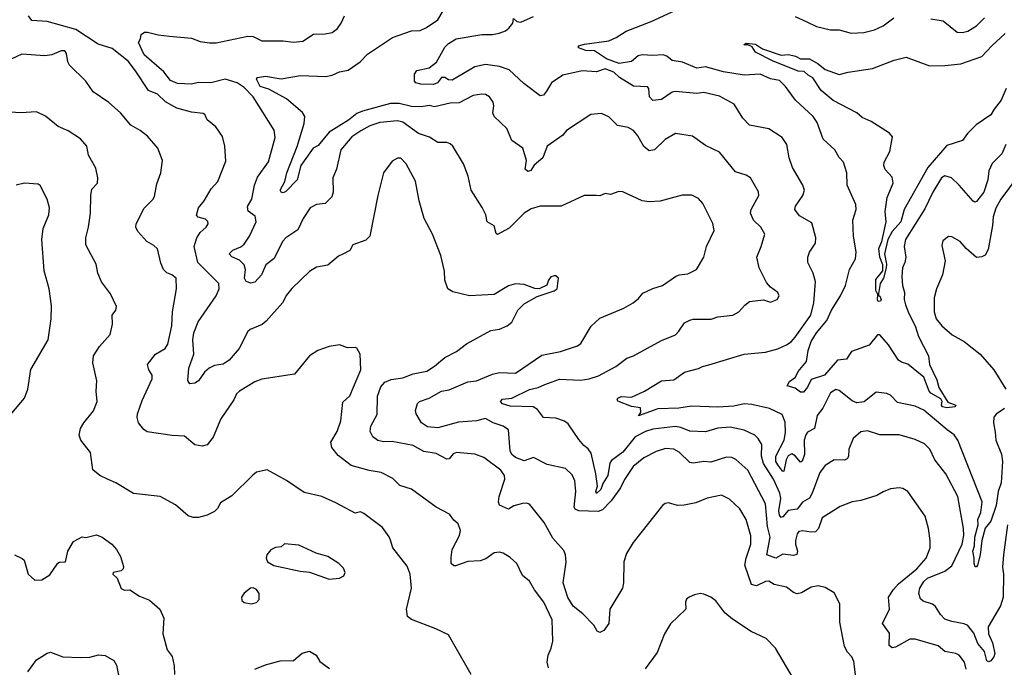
# Model space of a CAD drawing. Extents: x 1245432 to 1420865, y 606325 to 671314.
# Tile 86 of 256: x 1296719 to 1302312, y 637926 to 641604. Entities that reach past the tile are written whole.
import ezdxf

# ---------------------------------------------------------------- set-up
doc = ezdxf.new("R2010")
doc.units = 0

msp = doc.modelspace()

# ---------------------------------------------------------------- linework, layer by layer
at = {"layer": '0CON20XD'}
for points in [[(1302330.9, 638735), (1302307.5, 638565), (1302301.1, 638495), (1302306.9, 638455), (1302306.7, 638325), (1302291.4, 638275), (1302220, 638155), (1302222.2, 638115), (1302244.7, 638065), (1302258.5, 638005), (1302253.6, 637985), (1302235, 637962.2), (1302225, 637956.7), (1302213.3, 637963.2), (1302199.3, 638015), (1302161.2, 638061.2), (1302139.2, 638119.2), (1302105, 638163), (1302085, 638173.5), (1302013.3, 638185), (1301975, 638200), (1301949.4, 638225), (1301921.1, 638271.1), (1301903.8, 638283.8), (1301852.2, 638302.2), (1301837.1, 638315), (1301826.7, 638345), (1301832.4, 638375), (1301855, 638413.9), (1301875, 638431.9), (1301975, 638471.8), (1302015, 638502.7), (1302072.4, 638625), (1302081.9, 638675), (1302080, 638715), (1302047.3, 638895), (1301979.5, 639025), (1301916.9, 639105), (1301889.4, 639165), (1301859.2, 639195), (1301805, 639220.5), (1301715, 639246.4), (1301605, 639245.6), (1301535, 639268), (1301497, 639263), (1301454.5, 639225.5), (1301428.2, 639165), (1301427.7, 639122.3), (1301420, 639110), (1301405, 639102.5), (1301345, 639103.3), (1301295, 639071.4), (1301265, 639032.5), (1301221.6, 638915), (1301205, 638886.4), (1301165, 638864), (1301135, 638824.6), (1301085, 638817), (1301055, 638779.8), (1301045, 638777.4), (1301035, 638790.5), (1301031.4, 638815), (1301042.3, 638885), (1301037.9, 638915), (1301001.3, 638995), (1300943.6, 639083.6), (1300933.6, 639125), (1300935, 639191.2), (1300915, 639225.7), (1300894.7, 639244.7), (1300835, 639272), (1300755, 639288.8), (1300685.4, 639284.6), (1300615, 639262.3), (1300525, 639267.5), (1300475, 639288.2), (1300445, 639293.2), (1300315, 639278.5), (1300275, 639265.7), (1300214.6, 639235), (1300145, 639148.3), (1300080.4, 639099.6), (1300071.6, 639085), (1300059.8, 639015), (1300030.8, 638969.2), (1300019.5, 638935), (1299995, 638912), (1299992.7, 638925), (1300002.2, 638955), (1299992.5, 639025), (1299965, 639142), (1299947.5, 639167.5), (1299923.8, 639185), (1299895, 639218.8), (1299835, 639308), (1299814.5, 639324.5), (1299765, 639341.5), (1299695, 639344.4), (1299659.8, 639389.8), (1299635.3, 639405.3), (1299505, 639408), (1299461.5, 639421.5), (1299449.6, 639435), (1299461.8, 639448.2), (1299515, 639455.2), (1299615, 639503.7), (1299665, 639514.6), (1299701.4, 639531.4), (1299785, 639561.5), (1299905, 639557.3), (1299955, 639564.7), (1300008, 639582), (1300105, 639633.3), (1300168.5, 639681.5), (1300206.7, 639695), (1300365, 639781.1), (1300443.8, 639815), (1300464.3, 639835), (1300495, 639882), (1300525, 639898.1), (1300545, 639902.9), (1300647.7, 639902.3), (1300685, 639916.2), (1300770, 639925), (1300805, 639944), (1300837.4, 639982.6), (1300865, 640002.5), (1300945, 640012.9), (1300985, 639998.8), (1301022.5, 640015), (1301033.8, 640035), (1301026, 640055), (1300984.4, 640084.4), (1300960.9, 640110.9), (1300918.9, 640195), (1300906.7, 640255), (1300931.5, 640315), (1300952.5, 640385), (1300928.6, 640425), (1300887.5, 640465), (1300871.4, 640505), (1300874.4, 640525), (1300918.6, 640605), (1300916.3, 640626.3), (1300870, 640705), (1300845, 640720.6), (1300785, 640740), (1300695, 640850.8), (1300615, 640889.4), (1300541.7, 640941.7), (1300445, 640956.9), (1300385, 640924.3), (1300325, 640864.3), (1300295, 640859.2), (1300263.9, 640883.9), (1300231.1, 640945), (1300205, 640974.3), (1300175, 640991.4), (1300115, 641002.5), (1300065, 641052.9), (1300025, 641071.9), (1299963.3, 641065), (1299825, 640973.8), (1299805, 640948), (1299716.2, 640885), (1299690, 640820), (1299641.5, 640778.5), (1299622.4, 640747.6), (1299605, 640741.2), (1299590.2, 640755), (1299598.1, 640805), (1299576.9, 640875), (1299515, 640917.1), (1299486.2, 640986.2), (1299414.5, 641055), (1299406.7, 641075), (1299412.9, 641115), (1299408.5, 641135), (1299388.1, 641165), (1299365, 641179.1), (1299345, 641181.5), (1299295, 641173.3), (1299215, 641131.1), (1299165, 641129.1), (1299075, 641109.7), (1299045, 641115.7), (1299000.7, 641109.3), (1298945, 641110.9), (1298875, 641128.4), (1298825, 641128.5), (1298666.5, 641085), (1298635, 641070.5), (1298587.3, 641032.7), (1298477.7, 640965), (1298415, 640889.1), (1298386, 640875), (1298316.7, 640775), (1298295, 640694.2), (1298231, 640629), (1298215, 640621.3), (1298203.7, 640623.7), (1298199.6, 640635), (1298225, 640685.8), (1298236, 640735), (1298294.5, 640884.5), (1298334.7, 641015), (1298338.2, 641055), (1298326.6, 641076.6), (1298234.4, 641155), (1298135, 641209.3), (1298085, 641224.5), (1298064.1, 641265.9), (1298070, 641275), (1298115, 641283.5), (1298205, 641267.9), (1298313.4, 641286.6), (1298458.3, 641281.7), (1298495, 641289.2), (1298535, 641307.7), (1298585, 641317.3), (1298652.7, 641365), (1298695, 641407.5), (1298836.7, 641503.3), (1298945, 641540.8), (1298995, 641542.1), (1299030.5, 641559.5), (1299095, 641602.5), (1299125.6, 641655)], [(1302320.5, 640895), (1302298.2, 640841.8), (1302242.6, 640787.4), (1302224.5, 640745), (1302218.8, 640695), (1302195.2, 640624.8), (1302155, 640570.8), (1302145, 640568), (1302135, 640574), (1302055.6, 640665), (1302012.5, 640705), (1301975, 640716.4), (1301954.6, 640705), (1301906.3, 640625), (1301861.2, 640528.8), (1301751.6, 640355), (1301743.8, 640315), (1301753.3, 640255), (1301746.8, 640225), (1301733.8, 640195), (1301730.3, 640145), (1301734.1, 640095), (1301745.3, 640055), (1301742.9, 640015), (1301750.9, 639985), (1301769.2, 639935), (1301805.8, 639865), (1301825.4, 639805), (1301881.2, 639695), (1301887.1, 639645), (1301928.2, 639558.2), (1301939.5, 639515), (1301991.8, 639431.8), (1302036, 639415), (1302033.8, 639405), (1301985, 639398.8), (1301961.9, 639405), (1301955.8, 639415), (1301960, 639435), (1301951.3, 639451.3), (1301895, 639482.7), (1301884.7, 639495), (1301855, 639573.1), (1301765, 639647.3), (1301728.3, 639658.3), (1301710.9, 639670.9), (1301655, 639757.5), (1301605, 639813.8), (1301592.5, 639815), (1301545.4, 639754.6), (1301445, 639719.2), (1301415, 639675.8), (1301365, 639670.7), (1301290, 639585), (1301215, 639560), (1301195, 639517.4), (1301171.3, 639488.7), (1301155, 639487.8), (1301125, 639510.4), (1301078, 639525), (1301091.1, 639548.9), (1301125.9, 639574.1), (1301140.8, 639605), (1301187.9, 639662.1), (1301197.4, 639725), (1301215, 639775.6), (1301246.2, 639825), (1301304.2, 639895), (1301330.4, 639955), (1301382.2, 640035), (1301409.4, 640095), (1301432.5, 640185), (1301466.7, 640245), (1301470.6, 640285), (1301455.8, 640375), (1301452.5, 640465), (1301470, 640525), (1301468.1, 640555), (1301419.2, 640665), (1301418.1, 640735), (1301399.2, 640795), (1301375, 640821.2), (1301350, 640865), (1301282.9, 640925), (1301250, 641020), (1301225.6, 641055), (1301126.3, 641146.3), (1301068.7, 641225), (1301035, 641257.9), (1300985, 641268.5), (1300925, 641295.4), (1300835, 641289.1), (1300717.3, 641307.3), (1300615, 641335.3), (1300565, 641328.5), (1300485, 641363.2), (1300425, 641372.9), (1300395, 641396.6), (1300375, 641403.7), (1300315, 641399.7), (1300255, 641404.9), (1300231.9, 641398.1), (1300195, 641365.6), (1300125, 641354.9), (1300052.5, 641382.5), (1299985, 641426.5), (1299935, 641429.1), (1299893.8, 641445), (1299893.8, 641455), (1299927.5, 641465), (1300065, 641484.4), (1300107.6, 641502.4), (1300165, 641537.9), (1300307.1, 641592.9), (1300495, 641681.1)], [(1301471.1, 637855), (1301458.1, 637958.1), (1301446.2, 637985), (1301420.9, 638010.9), (1301404.3, 638044.3), (1301378.3, 638181.7), (1301377.1, 638287.1), (1301345, 638348.8), (1301295, 638378.8), (1301255, 638388.8), (1301215, 638380.8), (1301160.7, 638349.3), (1301135, 638343.1), (1301115, 638350.6), (1301075, 638380.6), (1301005.4, 638395.4), (1300975, 638414.4), (1300955, 638413.1), (1300905, 638389.1), (1300876.9, 638396.9), (1300839.2, 638505), (1300845.3, 638545), (1300871.5, 638625), (1300872.6, 638672.6), (1300845.5, 638765), (1300809.4, 638825), (1300750.6, 638880.6), (1300705, 638902.5), (1300625, 638885.7), (1300559.8, 638860.2), (1300493.4, 638846.6), (1300455, 638844.5), (1300405, 638859.4), (1300385, 638855.7), (1300371.2, 638845), (1300203.3, 638635), (1300167, 638573), (1300151.4, 638525), (1300149.5, 638405), (1300144, 638376), (1300072, 638255), (1300066.1, 638173.9), (1300036.9, 638135), (1300015, 638123.3), (1300000.4, 638130.4), (1299980, 638165), (1299918.9, 638228.9), (1299863.2, 638273.2), (1299833.1, 638323.1), (1299807.1, 638405), (1299822.6, 638522.6), (1299818.7, 638565), (1299809.3, 638589.3), (1299748.3, 638658.3), (1299698.8, 638748.8), (1299615, 638852), (1299598.3, 638858.3), (1299575, 638855.6), (1299526.7, 638843.3), (1299495, 638823.5), (1299445, 638846.2), (1299438.6, 638865), (1299443.3, 638895), (1299475.6, 638995), (1299473.1, 639015), (1299451.9, 639045), (1299355, 639117.8), (1299305, 639136.9), (1299200, 639145), (1299182.1, 639137.9), (1299159.7, 639110.3), (1299145, 639108.6), (1299085, 639139.2), (1299015, 639150.8), (1298955, 639186.2), (1298835, 639207.7), (1298785, 639207.2), (1298754, 639214), (1298724.7, 639234.7), (1298710, 639265), (1298714.5, 639295), (1298749.2, 639360.8), (1298751.6, 639465), (1298770.5, 639519.5), (1298793.1, 639545), (1298829.5, 639560.5), (1298895, 639569.4), (1298955, 639592), (1299031.5, 639608.5), (1299075, 639635.7), (1299134.5, 639685.5), (1299200.9, 639719.1), (1299257.3, 639762.7), (1299395, 639839.2), (1299445, 639845.7), (1299488.8, 639865), (1299514.3, 639885.7), (1299548, 639955), (1299585, 639990.8), (1299658.3, 640031.7), (1299755, 640063.8), (1299772.5, 640075), (1299780, 640135), (1299765, 640150), (1299755, 640150), (1299737, 640143), (1299722.5, 640125), (1299713, 640097), (1299670, 640075), (1299645, 640076.7), (1299585, 640100), (1299535, 640103.8), (1299495, 640092), (1299414, 640044), (1299275, 640035.8), (1299178.7, 640058.7), (1299151.2, 640075), (1299134.5, 640124.5), (1299131.9, 640175), (1299111.2, 640265), (1299064, 640385), (1299016.4, 640475), (1298987.5, 640575), (1298967.4, 640687.4), (1298914.4, 640785), (1298885, 640818), (1298865, 640818), (1298835, 640801.2), (1298785, 640733.3), (1298752.9, 640605), (1298708, 640375), (1298685, 640352), (1298612.5, 640325), (1298595, 640292.5), (1298555, 640272), (1298529.5, 640260.5), (1298469.5, 640210.5), (1298405, 640198.1), (1298365, 640174.2), (1298265, 640077.5), (1298235, 640038.8), (1298211.4, 639995), (1298119.2, 639890.8), (1298096.5, 639873.5), (1298028, 639845), (1298015, 639832.5), (1297965, 639735.7), (1297909.9, 639670.1), (1297875, 639647.8), (1297825, 639640.8), (1297795, 639624.7), (1297768.4, 639601.6), (1297735, 639552.9), (1297715, 639539.2), (1297685.9, 639535.9), (1297674.4, 639554.4), (1297680.8, 639625), (1297708.6, 639705), (1297702.4, 639785), (1297708.6, 639825), (1297732.8, 639887.2), (1297834.6, 640035), (1297852.1, 640075), (1297850.6, 640105), (1297730.5, 640225), (1297710.5, 640315), (1297725.4, 640365), (1297745, 640395.6), (1297778.6, 640425), (1297789.4, 640445), (1297787.6, 640457.6), (1297775, 640471.1), (1297732.9, 640482.9), (1297722.9, 640492.9), (1297734.4, 640535), (1297766.9, 640575), (1297807.4, 640642.6), (1297844.2, 640685), (1297889.7, 640800.3), (1297884.3, 640885), (1297870.5, 640940.5), (1297833.8, 640995), (1297783.8, 641035), (1297770, 641065), (1297761.2, 641071.2), (1297695, 641078.5), (1297611.7, 641101.7), (1297546.9, 641136.9), (1297501.7, 641181.7), (1297451.3, 641201.3), (1297376.4, 641313.6), (1297335, 641367.8), (1297245, 641440.6), (1297165, 641465.9), (1297038.7, 641548.6), (1296875, 641594.1), (1296788.8, 641598.8), (1296770, 641625)], [(1297569.5, 641510.5), (1297695, 641500), (1297745, 641479.2), (1297797, 641473), (1297835, 641473.1), (1298015, 641511.1), (1298045, 641508.9), (1298095, 641483.5), (1298215, 641483.5), (1298275, 641476.7), (1298327.6, 641482.4), (1298387.4, 641522.6), (1298455, 641523.3), (1298495, 641532), (1298525, 641553.8), (1298545.8, 641585), (1298564.2, 641625)], [(1302313.3, 639395), (1302265.9, 639364.1), (1302253.1, 639346.9), (1302250.6, 639315), (1302260.9, 639260.9), (1302263.5, 639215), (1302296.3, 639136.3), (1302301.5, 639095), (1302293.8, 638973.8), (1302276.7, 638923.3), (1302266.3, 638845), (1302235.2, 638755), (1302204, 638716), (1302183.8, 638646.2), (1302174.3, 638565), (1302159.3, 638505), (1302155, 638496.9), (1302147, 638497), (1302140.2, 638515), (1302141.9, 638545), (1302134.3, 638585), (1302143.5, 638616.5), (1302145.2, 638665.2), (1302164.4, 638735), (1302161.2, 638765), (1302179.8, 638805), (1302186.1, 638866.1), (1302048.4, 639215), (1302026.5, 639246.5), (1301987.3, 639275), (1301855, 639386.9), (1301805, 639409.5), (1301705, 639429.4), (1301665, 639470.6), (1301645, 639480.5), (1301585, 639488.9), (1301516.9, 639433.1), (1301475, 639428.4), (1301448.8, 639438.8), (1301375, 639498.1), (1301355, 639504.2), (1301324, 639485), (1301282, 639398), (1301250, 639355), (1301235, 639282.5), (1301195, 639261.3), (1301184.1, 639245.9), (1301175.6, 639215), (1301176.5, 639133.5), (1301163.5, 639096.5), (1301155, 639090), (1301125, 639126.7), (1301105, 639137.5), (1301085, 639126.2), (1301072.3, 639105), (1301060, 639040), (1301055, 639038), (1301025, 639075.6), (1301014.2, 639095), (1301015.3, 639125), (1301061.2, 639215), (1301069.5, 639259.5), (1301067.6, 639317.6), (1301051.1, 639361.1), (1300978.8, 639395), (1300878.6, 639418.6), (1300835, 639423), (1300775, 639409.4), (1300685, 639403), (1300535, 639408.5), (1300463.3, 639396.7), (1300345, 639393.5), (1300235, 639353.1), (1300246.7, 639373.3), (1300245, 639400), (1300195, 639406.2), (1300117.6, 639437.6), (1300112.5, 639445), (1300117.8, 639455), (1300135, 639464.7), (1300195, 639459.4), (1300268.8, 639495), (1300365, 639553.1), (1300435, 639559.2), (1300495, 639602.9), (1300575, 639622), (1300597.5, 639635), (1300634.1, 639644.1), (1300835, 639704.4), (1300955, 639715.6), (1301025, 639734.4), (1301075, 639757.5), (1301102.2, 639775), (1301125, 639800.5), (1301213.4, 639926.6), (1301231.1, 639995), (1301238.9, 640115), (1301226.9, 640165), (1301197.1, 640225), (1301195.6, 640255), (1301205.5, 640284.5), (1301240.6, 640335), (1301242.2, 640365), (1301219.3, 640449.3), (1301149.7, 640489.7), (1301122, 640525), (1301125.8, 640545), (1301167.1, 640605), (1301177.5, 640635), (1301167.5, 640665), (1301110, 640765), (1301089.8, 640819.8), (1301076.9, 640895), (1301050, 640935), (1300974.5, 640984.5), (1300865, 641004.4), (1300827.5, 641045), (1300777.8, 641125), (1300695, 641168.9), (1300605, 641190), (1300565, 641185.6), (1300444.5, 641195.5), (1300425, 641191.9), (1300365, 641150), (1300315, 641144.4), (1300297.5, 641165), (1300292.9, 641212.9), (1300285, 641222), (1300205, 641225.6), (1300127.1, 641275), (1300095, 641306.4), (1300045, 641324.5), (1299995, 641308.2), (1299915, 641313.8), (1299805, 641289.2), (1299740, 641245), (1299712.1, 641197.9), (1299694.3, 641175.7), (1299675, 641171.1), (1299582.4, 641242.4), (1299499.3, 641319.3), (1299445, 641337.5), (1299365, 641348.7), (1299304, 641336), (1299175, 641260), (1299155, 641262), (1299135, 641275.8), (1299115, 641276), (1299092.5, 641245), (1299070, 641235), (1298997, 641237), (1298970, 641245), (1298962.5, 641255), (1298961.2, 641295), (1298975.3, 641314.7), (1299045, 641330.8), (1299087.8, 641362.2), (1299135, 641447.5), (1299155, 641468.1), (1299198, 641495), (1299345, 641520), (1299405, 641520.4), (1299442.6, 641527.4), (1299479.5, 641540.5), (1299498.1, 641555), (1299520, 641585), (1299525, 641610), (1299544, 641594), (1299565, 641590.6), (1299638, 641622)], [(1301125, 641622.5), (1301191.2, 641591.2), (1301245, 641565.5), (1301325, 641546.9), (1301375, 641545.6), (1301442.7, 641527.3), (1301515, 641531.9), (1301574.5, 641545.5), (1301625, 641568.6), (1301683.8, 641615)], [(1301895, 641608.6), (1301965, 641596.9), (1302045, 641534), (1302075, 641532), (1302105, 641539.2), (1302155, 641568.6), (1302199.4, 641615)], [(1302096.2, 637915), (1302086.9, 637955), (1302056.2, 637995), (1302037.5, 638005), (1301975, 638016), (1301937.3, 638047.3), (1301805, 638086.4), (1301775, 638084.6), (1301695, 638039.6), (1301675, 638036.7), (1301658.9, 638048.9), (1301659.2, 638119.2), (1301619.4, 638175), (1301660, 638255), (1301655.3, 638325), (1301681.9, 638368.1), (1301710.6, 638399.4), (1301816.2, 638485), (1301868.5, 638545), (1301891.1, 638605), (1301890.5, 638645), (1301882.5, 638715), (1301863.6, 638783.6), (1301765, 638923.8), (1301735, 638942), (1301715, 638946), (1301665, 638940), (1301625, 638922), (1301588.3, 638901.7), (1301496.6, 638873.4), (1301447.5, 638865), (1301380.3, 638839.7), (1301277.5, 638775), (1301256.8, 638713.2), (1301238.8, 638695), (1301215, 638692.9), (1301165, 638701.1), (1301145, 638697.1), (1301135, 638683.8), (1301126, 638645), (1301125.4, 638625), (1301138.2, 638585), (1301133.6, 638566.4), (1301115, 638561.3), (1301055, 638568.2), (1301013.8, 638546.2), (1300962.7, 638565), (1300982.6, 638665), (1300967, 638725), (1300956.2, 638855), (1300855, 639045.6), (1300786.5, 639106.5), (1300765, 639118.2), (1300735, 639120), (1300645, 639091.5), (1300605, 639093.8), (1300545, 639084.4), (1300525, 639088.9), (1300465, 639148.5), (1300435, 639165.5), (1300387.6, 639167.6), (1300335, 639151.8), (1300265, 639115.5), (1300204.1, 639065.9), (1300155, 638992.5), (1300132.5, 638945), (1300078.4, 638871.6), (1300030, 638820), (1300005, 638810.8), (1299894.7, 638814.7), (1299873.8, 638823.8), (1299868.5, 638835), (1299878.9, 638925), (1299872.2, 638985), (1299858.3, 639018.3), (1299820, 639055), (1299715, 639077.9), (1299638.1, 639118.1), (1299585, 639097.7), (1299535, 639116.9), (1299515, 639134.3), (1299504.6, 639155), (1299495.6, 639275), (1299465, 639294.6), (1299408, 639315), (1299365, 639338.1), (1299315, 639325.4), (1299212.2, 639317.8), (1299095, 639286.1), (1299035, 639292.1), (1299002, 639315), (1298972, 639365), (1298968, 639385), (1298978, 639425), (1298990, 639435), (1299045.5, 639454.5), (1299115, 639494.2), (1299158.3, 639501.7), (1299265, 639547.7), (1299315, 639552.5), (1299405, 639591.1), (1299445, 639599.2), (1299535, 639597.1), (1299685, 639699.1), (1299791.1, 639718.9), (1299888, 639752), (1299907.5, 639765), (1299966.2, 639863.8), (1300015, 639907.8), (1300151.2, 639965), (1300203.3, 639995), (1300235, 640021.2), (1300258.8, 640051.2), (1300315, 640078), (1300370, 640095), (1300445, 640145.8), (1300465, 640154), (1300515, 640160), (1300564.3, 640185.7), (1300605.6, 640254.4), (1300620, 640315), (1300663.3, 640406.7), (1300656.6, 640446.6), (1300599.7, 640559.7), (1300575, 640588.8), (1300537, 640607), (1300482.7, 640607.3), (1300357.2, 640572.8), (1300295, 640569.1), (1300254.6, 640574.6), (1300145, 640626.9), (1300122.6, 640627.4), (1300075, 640612), (1300045, 640616.2), (1300015, 640604), (1299993.8, 640606.2), (1299925, 640606), (1299794.3, 640545.7), (1299675, 640544.3), (1299625, 640530), (1299584, 640505), (1299500.3, 640419.7), (1299433.9, 640383.9), (1299425, 640390), (1299415, 640434), (1299373.8, 640455), (1299367.1, 640495), (1299346.8, 640536.8), (1299284.4, 640635), (1299266.9, 640715), (1299240.8, 640785), (1299180, 640885), (1299165, 640899.2), (1299145, 640905.6), (1299095, 640905.8), (1299047.4, 640937.4), (1298985, 640957.5), (1298895, 641022), (1298865, 641030), (1298765, 641019.6), (1298709, 641001), (1298657, 640973), (1298605, 640938.5), (1298543.6, 640865), (1298519.5, 640755), (1298498.1, 640705), (1298500, 640625), (1298492.6, 640597.4), (1298455, 640560.6), (1298405, 640554.4), (1298370, 640535), (1298330, 640475), (1298299.8, 640410.2), (1298230.6, 640365), (1298211.2, 640345), (1298165, 640247.5), (1298118, 640212), (1298092.9, 640155), (1298055, 640113.1), (1298032.7, 640107.3), (1298005, 640117.7), (1297996.5, 640135), (1298002.8, 640185), (1297995, 640210.8), (1297968.4, 640238.4), (1297925, 640257.5), (1297910, 640275), (1297930, 640295), (1297975, 640313.5), (1297995, 640329.4), (1298024.5, 640375), (1298063.1, 640455), (1298057.3, 640487.3), (1298016.8, 640516.8), (1298013.4, 640543.4), (1298038.2, 640585), (1298053.2, 640665), (1298070.5, 640709.5), (1298132.7, 640797.3), (1298170, 640935), (1298165, 640976.7), (1298045.3, 641165), (1297995, 641218.8), (1297955, 641245.2), (1297886.6, 641266.6), (1297805, 641245.3), (1297735, 641247.3), (1297695, 641238.5), (1297615, 641242), (1297575, 641258.8), (1297537.6, 641307.6), (1297425.7, 641405), (1297394.4, 641475), (1297405.8, 641495), (1297410, 641520), (1297427.3, 641532.7), (1297445, 641534), (1297505, 641517.1), (1297569.5, 641510.5)], [(1302323.6, 641213.6), (1302295, 641146.9), (1302254, 641096), (1302236.3, 641063.7), (1302152.3, 641007.7), (1302102.6, 640957.4), (1302075, 640918.6), (1301985, 640888.5), (1301877.1, 640765), (1301742.7, 640525), (1301725.3, 640455), (1301675, 640400.6), (1301650, 640355), (1301632.5, 640275), (1301643.3, 640215), (1301640.9, 640195), (1301625.4, 640135), (1301607.9, 640105), (1301598.3, 640048.3), (1301597.5, 640037.5), (1301605, 640034), (1301611.9, 640015), (1301609.2, 640005), (1301595, 640004), (1301592.5, 640012.5), (1301593.5, 640043.5), (1301583.1, 640065), (1301582, 640128), (1301622.1, 640177.9), (1301622, 640212), (1301604.4, 640254.4), (1301598.8, 640305), (1301615.8, 640345), (1301640.8, 640455), (1301635.6, 640515), (1301646.7, 640595), (1301681.1, 640675), (1301675, 640710), (1301635, 640753.8), (1301627.1, 640775), (1301629.4, 640795), (1301662.9, 640855), (1301677.8, 640937.8), (1301659.8, 640959.8), (1301555.4, 641025.4), (1301505, 641048.8), (1301475, 641074.6), (1301339.5, 641145), (1301272.7, 641202.7), (1301225, 641274.5), (1301198.2, 641288.2), (1301175, 641310), (1301141.7, 641311.7), (1300995, 641369.8), (1300899.3, 641419.3), (1300880.7, 641450.7), (1300855, 641461.2), (1300831.7, 641461.7), (1300845, 641471.2), (1300898.8, 641465), (1300938.5, 641438.5), (1301045, 641402.5), (1301086.7, 641406.7), (1301126.9, 641396.9), (1301155, 641382.5), (1301205, 641381.5), (1301254.2, 641354.2), (1301295, 641322), (1301375, 641292), (1301425, 641305.6), (1301562.8, 641327.2), (1301686.6, 641373.4), (1301755, 641391.1), (1301887.4, 641342.6), (1301975, 641344), (1302065, 641353.6), (1302185, 641395.3), (1302241.8, 641455), (1302317.1, 641525)], [(1298477, 639747), (1298412.5, 639725), (1298365.9, 639694.1), (1298279.8, 639590.2), (1298095, 639563.1), (1298055, 639547.1), (1297968, 639495), (1297951.3, 639478.7), (1297935.8, 639445), (1297862.2, 639337.8), (1297818, 639232), (1297785, 639189.2), (1297755, 639180.8), (1297715, 639189.2), (1297655, 639238.6), (1297585, 639241.8), (1297443.8, 639263.8), (1297425, 639275.8), (1297395, 639314), (1297386.5, 639345), (1297389.2, 639365), (1297415, 639442), (1297471.1, 639565), (1297470.8, 639585), (1297452, 639615), (1297446, 639645), (1297490, 639705), (1297545, 639735.8), (1297559.8, 639760.2), (1297584.2, 639865), (1297587.1, 639945), (1297610.8, 640075), (1297607.5, 640135), (1297583.3, 640155), (1297555, 640166.2), (1297536, 640185), (1297521.1, 640221.1), (1297502.9, 640302.9), (1297482.1, 640322.1), (1297440.8, 640345), (1297391.2, 640401.2), (1297378.1, 640425), (1297381.5, 640445), (1297426.3, 640533.7), (1297475, 640582), (1297485, 640600), (1297497.7, 640672.3), (1297521.2, 640735), (1297531.2, 640805), (1297504, 640875), (1297445, 640942), (1297403.8, 640975), (1297350.8, 641005), (1297291.4, 641075), (1297225, 641132.9), (1297136.2, 641195), (1297094, 641255), (1297002, 641345), (1296992.5, 641365), (1296985, 641412.5), (1296975, 641426.2), (1296955, 641428), (1296902.5, 641405), (1296861.7, 641398.3), (1296730.9, 641409.1), (1296675, 641382)], [(1299283.3, 637885), (1299155, 638110), (1299083.9, 638143.9), (1298945, 638196.9), (1298921.9, 638215), (1298916.7, 638255), (1298945.4, 638374.6), (1298938.1, 638455), (1298919.8, 638499.8), (1298839.4, 638605), (1298825, 638647.5), (1298817.6, 638667.6), (1298779.7, 638719.7), (1298675, 638798.9), (1298655, 638808.1), (1298625, 638801.9), (1298515, 638860.6), (1298435, 638895.6), (1298335, 638918.1), (1298235, 638987.5), (1298125, 639048), (1298065, 639033.3), (1298042.7, 639017.3), (1297925, 638900), (1297859.4, 638860.6), (1297842.9, 638827.1), (1297825, 638810), (1297785, 638789.4), (1297735, 638775.7), (1297705, 638776), (1297675.8, 638785.8), (1297605, 638848.8), (1297516.7, 638895), (1297365, 638912.5), (1297265, 638974.3), (1297221.7, 638991.7), (1297173.8, 639015), (1297135, 639047.5), (1297121.2, 639145), (1297066.4, 639216.4), (1297056.7, 639245), (1297065, 639282.5), (1297083.8, 639315), (1297138.3, 639381.7), (1297158.8, 639435), (1297154, 639494), (1297157.7, 639552.3), (1297135.6, 639655), (1297138.9, 639695), (1297172.6, 639747.4), (1297233.9, 639816.1), (1297246.2, 639875), (1297244.2, 639925), (1297265.7, 639955), (1297270, 639975), (1297235, 640047.5), (1297183.1, 640115), (1297163.1, 640165), (1297153.8, 640215), (1297095.7, 640325.7), (1297094.4, 640365), (1297110.6, 640425), (1297121.5, 640505), (1297123.1, 640605), (1297128.8, 640641.2), (1297160.8, 640675), (1297162.9, 640705), (1297151.4, 640761.4), (1297110.8, 640835), (1297100.8, 640885), (1297065, 640928), (1296995, 640972.5), (1296937.3, 640997.3), (1296865.5, 641055.5), (1296815, 641080), (1296725, 641074.2), (1296665, 641078)], [(1302385, 640710), (1302292.2, 640585), (1302265, 640534), (1302249.6, 640485), (1302245.4, 640434.6), (1302220.8, 640299.2), (1302203.8, 640266.2), (1302185, 640256.7), (1302155, 640253.3), (1302095.8, 640305), (1302062, 640345), (1302015, 640371.2), (1301995, 640373.3), (1301962.7, 640347.3), (1301958.3, 640321.7), (1301975.6, 640235), (1301961.9, 640155), (1301926.9, 640075), (1301914.4, 640025), (1301913.3, 639945), (1301925.8, 639905), (1301957.5, 639865), (1302015.8, 639815), (1302085, 639775.6), (1302174.3, 639705), (1302252.9, 639615), (1302321.4, 639505)], [(1296675, 639370), (1296746.1, 639453.9), (1296766, 639505), (1296782.7, 639617.3), (1296880.8, 639785), (1296898.6, 639905), (1296899.5, 639979.5), (1296886.2, 640075), (1296858.3, 640178.3), (1296845.8, 640355), (1296851.7, 640418.3), (1296885.6, 640495), (1296887.8, 640535), (1296875.6, 640585), (1296835, 640662.5), (1296825, 640670), (1296746.4, 640676.4), (1296700, 640665)], [(1299722.7, 637922.7), (1299716.4, 637955), (1299721.5, 637995), (1299738.6, 638035), (1299747.1, 638075), (1299744.4, 638195), (1299695.7, 638295), (1299642.9, 638365), (1299615.6, 638415.6), (1299575, 638446.2), (1299543.8, 638515), (1299505, 638548.8), (1299465, 638573.3), (1299445, 638578.8), (1299415, 638575.6), (1299367.3, 638542.7), (1299335, 638530), (1299264.2, 638525.8), (1299195, 638502.2), (1299185, 638501.9), (1299171.1, 638515), (1299169.7, 638550.3), (1299175.4, 638595), (1299218.1, 638675), (1299222.9, 638702.9), (1299210.5, 638740.5), (1299185, 638761.2), (1299161.2, 638795), (1299085, 638836.2), (1298945, 638937.5), (1298877.9, 638957.9), (1298838.1, 638998.1), (1298772.6, 639032.6), (1298705, 639043.2), (1298601.5, 639071.5), (1298528.6, 639128.6), (1298493.1, 639175), (1298486.9, 639205), (1298523.1, 639265), (1298544.3, 639325), (1298555, 639432.5), (1298595, 639466.7), (1298657.1, 639615), (1298652.5, 639705), (1298635, 639737.5), (1298625, 639742.5), (1298580.7, 639740.7), (1298535, 639756.7), (1298477, 639747)], [(1296690, 638565), (1296734.1, 638544.1), (1296743.9, 638533.9), (1296767.5, 638455), (1296805, 638420), (1296845, 638423.3), (1296889.7, 638450.3), (1296935, 638517.5), (1296945, 638523.3), (1296980, 638525), (1296992, 638585), (1297025, 638640), (1297075, 638666.7), (1297095, 638663.3), (1297155, 638678.8), (1297187.5, 638665), (1297242.5, 638625), (1297270, 638595), (1297291.2, 638555), (1297308.3, 638498.3), (1297306.7, 638485), (1297295, 638473.3), (1297250, 638465), (1297247.5, 638455), (1297272.3, 638432.3), (1297295, 638373.3), (1297315, 638363.3), (1297345, 638366.2), (1297400, 638330), (1297456.9, 638306.9)], [(1298477, 638427), (1298535, 638432.5), (1298560, 638445), (1298567.5, 638465), (1298558.3, 638488.3), (1298532.5, 638515), (1298470, 638555), (1298403.6, 638573.6), (1298305, 638620), (1298223.6, 638626.4), (1298205, 638610), (1298173, 638607), (1298145, 638592.5), (1298122.5, 638565), (1298120, 638545), (1298127.5, 638525), (1298163.6, 638503.6), (1298311.7, 638471.7), (1298365, 638466.7), (1298477, 638427)], [(1298035, 638286), (1298065, 638293.3), (1298079.3, 638310.7), (1298079.2, 638345), (1298065, 638366.7), (1298045, 638377.5), (1298030, 638375), (1297995, 638347.5), (1297978.8, 638325), (1297981.2, 638305), (1297995, 638294.4), (1298035, 638286)], [(1301118, 637855), (1301012.5, 638035), (1300958.9, 638088.9), (1300875, 638129.2), (1300768.7, 638198.7), (1300725.6, 638235.6), (1300672.7, 638302.7), (1300645, 638323.8), (1300605, 638342), (1300585, 638344.2), (1300553, 638337), (1300522.5, 638325), (1300507.7, 638312.3), (1300502, 638295), (1300503.3, 638255), (1300417, 638173), (1300382.5, 638115), (1300340.2, 638009.8), (1300272.8, 637917.2)], [(1297456.9, 638306.9), (1297515.5, 638255.5), (1297538, 638205), (1297532.5, 638115), (1297556.7, 638025), (1297585, 637987.5), (1297597.5, 637935), (1297599.2, 637885)], [(1296765, 637900), (1296815, 637968), (1296875, 638006.7), (1296895, 638012.5), (1296965, 637985.8), (1297065, 637981.1), (1297117, 637983), (1297166.1, 637996.1), (1297205, 637992), (1297254.3, 637964.3), (1297268.7, 637938.7), (1297319.2, 637695)], [(1298054.5, 637915.5), (1298115, 637940.6), (1298198.2, 637961.8), (1298275.4, 637964.6), (1298324.5, 638005.5), (1298365, 638017.5), (1298403.8, 637995), (1298425, 637958.8), (1298479.1, 637919.1)]]:
    msp.add_lwpolyline(points, dxfattribs=at)

doc.saveas('drawing.dxf')
